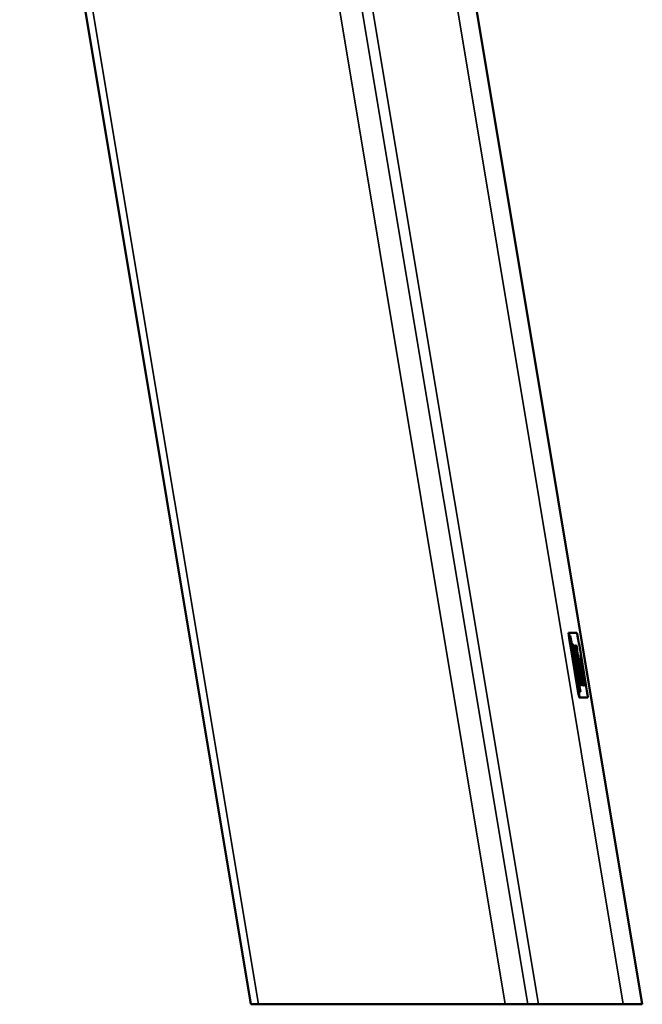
# Model space of a CAD drawing. Header units: millimetres. Extents: x 1095 to 5625, y 2149 to 3694.
# Tile 4 of 15: x 4213 to 4355, y 2149 to 2374. Entities that reach past the tile are written whole.
import ezdxf

# ---------------------------------------------------------------- set-up
doc = ezdxf.new("R2010")
doc.units = ezdxf.units.MM
doc.layers.add('Visibile (ISO)', color=7, linetype='Continuous', lineweight=50)
doc.layers.add('Visibile sottile (ISO)', color=7, linetype='Continuous', lineweight=35)

msp = doc.modelspace()

# ---------------------------------------------------------------- linework, layer by layer
at = {"layer": 'Visibile (ISO)'}
for p, q in [((4299.73, 2480.83), (4354.99, 2149.2)), ((4212.69, 2466.33), (4265.53, 2149.2)), ((4338.14, 2234.08), (4338.25, 2234.1)), ((4338.25, 2234.1), (4340.05, 2234.1)), ((4339.27, 2227.98), (4338.53, 2233.41)), ((4338.53, 2233.41), (4339.6, 2227.98)), ((4340.12, 2221.75), (4338.48, 2231.61)), ((4340.25, 2221.77), (4338.61, 2231.63)), ((4339.05, 2230.31), (4338.97, 2230.3)), ((4339.5, 2227.98), (4339.05, 2230.31)), ((4339.05, 2230.31), (4339.37, 2227.98)), ((4339.12, 2231.46), (4339.12, 2231.46)), ((4339.14, 2231.31), (4339.48, 2229.28)), ((4339.18, 2230.83), (4339.18, 2230.86)), ((4339.42, 2231.32), (4339.43, 2231.32)), ((4339.42, 2231.32), (4339.43, 2231.32)), ((4339.43, 2231.32), (4339.49, 2230.94)), ((4339.49, 2230.7), (4339.47, 2230.86)), ((4339.49, 2231.32), (4339.5, 2231.32)), ((4339.49, 2231.32), (4339.5, 2231.32)), ((4339.5, 2231.32), (4339.56, 2230.94)), ((4339.56, 2230.7), (4339.54, 2230.86)), ((4339.77, 2229.13), (4339.64, 2229.93)), ((4339.84, 2229.13), (4339.71, 2229.93)), ((4339.85, 2231.32), (4339.85, 2231.32)), ((4339.85, 2231.32), (4339.92, 2230.94)), ((4339.85, 2231.32), (4339.85, 2231.32)), ((4339.92, 2230.7), (4339.89, 2230.86)), ((4340.2, 2229.13), (4340.06, 2229.93)), ((4340.52, 2231.63), (4342.16, 2221.77)), ((4339.15, 2229.71), (4340.21, 2224.29)), ((4339.89, 2224.29), (4339.15, 2229.71)), ((4339.37, 2227.98), (4339.27, 2227.98)), ((4339.48, 2229.28), (4339.59, 2228.63)), ((4339.6, 2227.98), (4339.5, 2227.98)), ((4339.59, 2228.53), (4339.52, 2228.94)), ((4339.57, 2228.62), (4339.59, 2228.63)), ((4339.59, 2228.63), (4339.71, 2227.9)), ((4339.73, 2227.7), (4339.68, 2227.94)), ((4339.69, 2227.9), (4339.71, 2227.9)), ((4339.71, 2227.9), (4339.81, 2227.32)), ((4339.83, 2227.1), (4339.73, 2227.7)), ((4340.04, 2227.5), (4339.77, 2229.13)), ((4340.11, 2227.5), (4339.84, 2229.13)), ((4339.93, 2227.52), (4339.96, 2227.52)), ((4340.02, 2228.99), (4340.03, 2228.98)), ((4340.02, 2228.98), (4340.03, 2228.98)), ((4340.03, 2228.98), (4340.14, 2228.34)), ((4340.31, 2225.88), (4340.04, 2227.5)), ((4340.07, 2228.3), (4340.07, 2228.29)), ((4340.07, 2228.29), (4340.07, 2228.29)), ((4340.38, 2225.88), (4340.11, 2227.5)), ((4340.13, 2228.33), (4340.14, 2228.34)), ((4340.14, 2228.34), (4340.28, 2227.49)), ((4340.18, 2227.5), (4340.2, 2227.5)), ((4340.47, 2227.5), (4340.2, 2229.13)), ((4340.2, 2227.5), (4340.26, 2227.14)), ((4340.29, 2227.53), (4340.31, 2227.53)), ((4340.42, 2228.3), (4340.43, 2228.29)), ((4340.42, 2228.29), (4340.43, 2228.29)), ((4340.74, 2225.88), (4340.47, 2227.5)), ((4340.53, 2227.5), (4340.56, 2227.5)), ((4340.56, 2227.5), (4340.62, 2227.14)), ((4340.73, 2228), (4340.74, 2227.99)), ((4340.74, 2227.99), (4340.74, 2227.99)), ((4340.82, 2227.53), (4340.89, 2227.07)), ((4340.86, 2228.99), (4340.86, 2228.98)), ((4340.86, 2228.98), (4340.97, 2228.34)), ((4340.86, 2228.98), (4340.86, 2228.98)), ((4340.96, 2228.33), (4340.97, 2228.34)), ((4340.97, 2228.34), (4341.11, 2227.49)), ((4340.97, 2227.52), (4341, 2227.52)), ((4341.13, 2227.53), (4341.14, 2227.53)), ((4339.66, 2226.61), (4339.59, 2226.6)), ((4340.12, 2224.29), (4339.66, 2226.61)), ((4339.66, 2226.61), (4339.98, 2224.29)), ((4339.76, 2226.01), (4340.83, 2220.59)), ((4340.5, 2220.59), (4339.76, 2226.01)), ((4339.79, 2227.32), (4339.81, 2227.32)), ((4339.85, 2227.08), (4339.82, 2227.3)), ((4339.94, 2226.39), (4339.83, 2227.1)), ((4339.85, 2227.08), (4339.83, 2227.08)), ((4339.84, 2227.11), (4339.87, 2227.11)), ((4339.88, 2226.9), (4339.86, 2226.89)), ((4339.99, 2226.11), (4339.94, 2226.39)), ((4340.24, 2224.61), (4339.99, 2226.11)), ((4340.14, 2226.08), (4340.16, 2226.08)), ((4340.14, 2226.08), (4340.17, 2226.08)), ((4340.16, 2226.08), (4340.17, 2226.08)), ((4340.19, 2225.82), (4340.17, 2225.91)), ((4340.18, 2225.82), (4340.19, 2225.82)), ((4340.28, 2225.84), (4340.19, 2225.82)), ((4340.19, 2225.81), (4340.22, 2225.81)), ((4340.21, 2225.79), (4340.19, 2225.79)), ((4340.23, 2227.1), (4340.2, 2227.3)), ((4340.23, 2225.81), (4340.22, 2225.81)), ((4340.28, 2225.84), (4340.23, 2225.81)), ((4340.25, 2225.51), (4340.23, 2225.51)), ((4340.24, 2225.44), (4340.26, 2225.45)), ((4340.25, 2227.49), (4340.28, 2227.49)), ((4340.25, 2227.48), (4340.28, 2227.48)), ((4340.25, 2225.51), (4340.26, 2225.45)), ((4340.26, 2227.14), (4340.59, 2225.18)), ((4340.26, 2225.45), (4340.27, 2225.38)), ((4340.27, 2225.38), (4340.26, 2225.37)), ((4340.27, 2225.93), (4340.28, 2225.84)), ((4340.27, 2225.38), (4340.33, 2225.05)), ((4340.58, 2224.31), (4340.31, 2225.88)), ((4340.32, 2227.01), (4340.39, 2227.02)), ((4340.33, 2226.97), (4340.37, 2226.97)), ((4340.33, 2226.95), (4340.37, 2226.96)), ((4340.33, 2226.94), (4340.35, 2226.94)), ((4340.33, 2226.92), (4340.34, 2226.92)), ((4340.35, 2226.94), (4340.34, 2226.92)), ((4340.34, 2226.92), (4340.34, 2226.91)), ((4340.35, 2226.94), (4340.35, 2226.94)), ((4340.37, 2227.39), (4340.39, 2227.39)), ((4340.39, 2227.02), (4340.37, 2226.97)), ((4340.37, 2226.97), (4340.37, 2226.96)), ((4340.65, 2224.31), (4340.38, 2225.88)), ((4340.4, 2227.02), (4340.39, 2227.02)), ((4340.41, 2226.56), (4340.43, 2226.57)), ((4340.46, 2226.28), (4340.41, 2226.55)), ((4340.43, 2226.57), (4340.6, 2225.54)), ((4340.58, 2225.54), (4340.46, 2226.28)), ((4340.54, 2226.76), (4340.52, 2226.76)), ((4340.59, 2227.1), (4340.56, 2227.3)), ((4340.84, 2224.01), (4340.58, 2225.54)), ((4340.58, 2225.54), (4340.6, 2225.54)), ((4340.6, 2225.54), (4340.9, 2223.74)), ((4340.62, 2227.14), (4340.95, 2225.18)), ((4340.64, 2225.76), (4340.62, 2225.76)), ((4340.64, 2227.39), (4340.66, 2227.39)), ((4340.72, 2225.69), (4340.7, 2225.69)), ((4340.72, 2225.69), (4340.9, 2224.61)), ((4341, 2224.31), (4340.74, 2225.88)), ((4340.78, 2226.76), (4340.8, 2226.76)), ((4340.89, 2227.07), (4340.87, 2227.07)), ((4340.88, 2227.22), (4340.91, 2227.23)), ((4340.88, 2225.76), (4340.9, 2225.76)), ((4340.89, 2227.07), (4340.91, 2226.95)), ((4340.89, 2226.95), (4340.91, 2226.95)), ((4340.94, 2226.57), (4340.9, 2226.81)), ((4340.96, 2225.69), (4340.98, 2225.69)), ((4341, 2226.42), (4340.98, 2226.42)), ((4340.98, 2225.69), (4341.16, 2224.61)), ((4341.08, 2227.49), (4341.11, 2227.49)), ((4341.09, 2227.48), (4341.11, 2227.48)), ((4341.09, 2225.87), (4341.35, 2224.35)), ((4341.44, 2223.66), (4341.09, 2225.75)), ((4341.15, 2227.01), (4341.23, 2227.02)), ((4341.16, 2226.97), (4341.2, 2226.97)), ((4341.16, 2226.95), (4341.2, 2226.96)), ((4341.16, 2226.94), (4341.18, 2226.94)), ((4341.18, 2226.94), (4341.17, 2226.92)), ((4341.17, 2226.92), (4341.17, 2226.91)), ((4341.17, 2226.92), (4341.17, 2226.92)), ((4341.18, 2226.94), (4341.18, 2226.94)), ((4341.2, 2226.08), (4341.19, 2226.08)), ((4341.19, 2226.08), (4341.21, 2226.08)), ((4341.28, 2225.13), (4341.19, 2225.68)), ((4341.23, 2227.02), (4341.2, 2226.97)), ((4341.2, 2226.97), (4341.2, 2226.96)), ((4341.2, 2226.08), (4341.21, 2226.08)), ((4341.23, 2225.82), (4341.21, 2225.91)), ((4341.23, 2227.02), (4341.23, 2227.02)), ((4341.23, 2225.82), (4341.33, 2225.84)), ((4341.23, 2225.82), (4341.23, 2225.82)), ((4341.23, 2225.81), (4341.26, 2225.81)), ((4341.23, 2225.79), (4341.25, 2225.79)), ((4341.24, 2226.56), (4341.26, 2226.57)), ((4341.29, 2226.28), (4341.25, 2226.55)), ((4341.26, 2226.57), (4341.43, 2225.54)), ((4341.27, 2225.81), (4341.26, 2225.81)), ((4341.33, 2225.84), (4341.27, 2225.81)), ((4341.28, 2225.51), (4341.29, 2225.51)), ((4341.28, 2225.29), (4341.45, 2224.26)), ((4341.41, 2225.54), (4341.29, 2226.28)), ((4341.29, 2225.51), (4341.31, 2225.45)), ((4341.29, 2225.44), (4341.31, 2225.45)), ((4341.3, 2225.37), (4341.32, 2225.38)), ((4341.31, 2225.93), (4341.33, 2225.84)), ((4341.31, 2225.45), (4341.32, 2225.38)), ((4341.32, 2225.38), (4341.37, 2225.05)), ((4341.67, 2224.01), (4341.41, 2225.54)), ((4341.41, 2225.54), (4341.43, 2225.54)), ((4341.43, 2225.54), (4341.73, 2223.74)), ((4339.98, 2224.29), (4339.89, 2224.29)), ((4340.21, 2224.29), (4340.12, 2224.29)), ((4340.32, 2224.1), (4340.24, 2224.61)), ((4340.31, 2225.04), (4340.33, 2225.05)), ((4340.49, 2223.08), (4340.32, 2224.1)), ((4340.44, 2224.08), (4340.42, 2224.07)), ((4340.45, 2223.31), (4340.48, 2223.32)), ((4340.59, 2225.18), (4340.94, 2223.09)), ((4340.71, 2223.22), (4340.66, 2223.62)), ((4340.66, 2223.62), (4340.7, 2223.35)), ((4340.69, 2223.35), (4340.7, 2223.35)), ((4340.72, 2223.24), (4340.71, 2223.24)), ((4340.8, 2225.08), (4340.78, 2225.08)), ((4340.88, 2224.6), (4340.9, 2224.61)), ((4340.9, 2224.61), (4341.03, 2223.82)), ((4340.92, 2223.09), (4340.94, 2223.09)), ((4340.95, 2225.18), (4341.29, 2223.09)), ((4341.05, 2225.08), (4341.06, 2225.08)), ((4341.07, 2223.55), (4341.05, 2223.54)), ((4341.14, 2223.01), (4341.13, 2223.01)), ((4341.14, 2224.6), (4341.16, 2224.61)), ((4341.14, 2223.01), (4341.22, 2222.48)), ((4341.16, 2224.61), (4341.29, 2223.82)), ((4341.18, 2223.02), (4341.16, 2223.12)), ((4341.27, 2223.09), (4341.29, 2223.09)), ((4341.34, 2224.78), (4341.28, 2225.13)), ((4341.32, 2223.54), (4341.34, 2223.55)), ((4341.35, 2225.04), (4341.37, 2225.05)), ((4341.4, 2223.01), (4341.41, 2223.01)), ((4341.41, 2223.01), (4341.48, 2222.48)), ((4341.45, 2223.02), (4341.43, 2223.12)), ((4341.54, 2223.06), (4341.5, 2223.31)), ((4341.75, 2223.22), (4341.7, 2223.62)), ((4341.7, 2223.62), (4341.74, 2223.35)), ((4341.74, 2223.35), (4341.74, 2223.35)), ((4341.75, 2223.24), (4341.76, 2223.24)), ((4340.59, 2222.51), (4340.61, 2222.51)), ((4340.63, 2222.41), (4340.66, 2222.42)), ((4340.69, 2221.95), (4340.68, 2221.96)), ((4340.76, 2222.77), (4340.71, 2222.76)), ((4340.84, 2222.71), (4340.86, 2222.72)), ((4340.84, 2222.12), (4340.87, 2222.12)), ((4340.86, 2222.44), (4340.93, 2222.45)), ((4340.89, 2222.27), (4340.92, 2222.27)), ((4340.92, 2222.27), (4340.9, 2222.22)), ((4340.9, 2222.22), (4340.9, 2222.22)), ((4340.93, 2222.72), (4340.91, 2222.71)), ((4340.94, 2222.24), (4340.92, 2222.27)), ((4341, 2222.45), (4340.93, 2222.44)), ((4340.96, 2222.27), (4340.99, 2222.27)), ((4340.99, 2222.27), (4340.97, 2222.22)), ((4340.97, 2222.22), (4340.97, 2222.22)), ((4341.01, 2222.24), (4340.99, 2222.27)), ((4341.01, 2222.37), (4341.08, 2222.39)), ((4341.03, 2222.28), (4341.06, 2222.29)), ((4341.04, 2222.79), (4341.06, 2222.79)), ((4341.08, 2222.89), (4341.08, 2222.89)), ((4341.08, 2222.55), (4341.11, 2222.55)), ((4341.1, 2222.75), (4341.11, 2222.75)), ((4341.11, 2222.75), (4341.12, 2222.71)), ((4341.11, 2222.71), (4341.12, 2222.71)), ((4341.15, 2222.6), (4341.18, 2222.6)), ((4341.17, 2222.47), (4341.22, 2222.48)), ((4341.19, 2222.75), (4341.21, 2222.75)), ((4341.29, 2222.72), (4341.26, 2222.71)), ((4341.35, 2222.45), (4341.29, 2222.44)), ((4341.31, 2222.18), (4341.29, 2222.18)), ((4341.32, 2222.27), (4341.34, 2222.27)), ((4341.34, 2222.27), (4341.33, 2222.22)), ((4341.33, 2222.22), (4341.33, 2222.22)), ((4341.37, 2222.24), (4341.34, 2222.27)), ((4341.37, 2222.37), (4341.43, 2222.39)), ((4341.38, 2222.28), (4341.42, 2222.29)), ((4341.41, 2222.6), (4341.45, 2222.6)), ((4341.44, 2222.47), (4341.48, 2222.48)), ((4341.45, 2222.75), (4341.48, 2222.75)), ((4341.56, 2222.18), (4341.58, 2222.18)), ((4341.59, 2222.91), (4341.57, 2222.91)), ((4341.7, 2222.36), (4341.64, 2222.35)), ((4341.66, 2222.24), (4341.64, 2222.33)), ((4341.68, 2222.85), (4341.66, 2222.84)), ((4341.66, 2222.24), (4341.67, 2222.25)), ((4341.66, 2222.24), (4341.66, 2222.24)), ((4341.71, 2222.22), (4341.67, 2222.25)), ((4341.72, 2222.67), (4341.69, 2222.67)), ((4341.7, 2222.36), (4341.73, 2222.22)), ((4341.77, 2222.46), (4341.71, 2222.44)), ((4341.73, 2222.22), (4341.71, 2222.22)), ((4341.74, 2222.23), (4341.72, 2222.38)), ((4341.74, 2222.24), (4341.78, 2222.25)), ((4341.75, 2222.76), (4341.8, 2222.77)), ((4341.78, 2222.25), (4341.76, 2222.22)), ((4341.77, 2222.46), (4341.78, 2222.4)), ((4341.8, 2222.23), (4341.78, 2222.25)), ((4341.81, 2222.23), (4341.8, 2222.23)), ((4341.87, 2222.79), (4341.9, 2222.79)), ((4341.91, 2222.12), (4341.88, 2222.12)), ((4341.91, 2222.89), (4341.92, 2222.89)), ((4341.92, 2222.55), (4341.95, 2222.55)), ((4341.93, 2222.75), (4341.94, 2222.75)), ((4341.94, 2222.75), (4341.95, 2222.71)), ((4341.94, 2222.71), (4341.95, 2222.71)), ((4340.83, 2220.59), (4340.5, 2220.59)), ((4342.52, 2219.3), (4340.72, 2219.3)), ((4342.4, 2219.28), (4342.52, 2219.3)), ((4267.26, 2149.2), (4265.53, 2149.2)), ((4323.65, 2149.2), (4267.26, 2149.2)), ((4328.82, 2149.2), (4323.65, 2149.2)), ((4331.25, 2149.2), (4328.82, 2149.2)), ((4350.63, 2149.2), (4331.25, 2149.2)), ((4354.99, 2149.2), (4350.63, 2149.2))]:
    msp.add_line(p, q, dxfattribs=at)
for centre, major_axis, ratio, start_param, end_param in [((4338.66, 2231.63), (-0.41, 2.47), 0.021367, 6.279625, 7.850421), ((4340.46, 2231.63), (-0.41, 2.47), 0.021367, 4.708829, 6.279625), ((-3935.55, 822.05), (-8315.38, -1170.31), 0.688213, 3.182301, 3.183043), ((-4212.89, 771.14), (-8592.4, -1224.19), 0.676974, 3.180486, 3.181216), ((4340.31, 2221.77), (0.41, -2.47), 0.021367, 4.708829, 6.279625), ((4342.11, 2221.77), (0.41, -2.47), 0.021367, 6.279625, 7.850421), ((-2850.16, 1020.97), (7193.51, 1198.06), 0.003559, 0.015681, 0.027063)]:
    msp.add_ellipse(centre, major_axis=major_axis, ratio=ratio, start_param=start_param, end_param=end_param, dxfattribs=at)
for points, knots in [([(4338.48, 2231.61), (4338.45, 2231.77), (4338.43, 2231.93), (4338.4, 2232.09), (4338.38, 2232.25), (4338.35, 2232.41), (4338.33, 2232.56), (4338.3, 2232.71), (4338.28, 2232.85), (4338.26, 2232.98), (4338.24, 2233.12), (4338.23, 2233.24), (4338.21, 2233.36), (4338.19, 2233.47), (4338.18, 2233.57), (4338.17, 2233.66), (4338.16, 2233.75), (4338.15, 2233.83), (4338.14, 2233.89), (4338.13, 2234.02), (4338.13, 2234.08), (4338.14, 2234.08)], [0, 0, 0, 0, 0.1241401, 0.1241401, 0.1241401, 0.2482245, 0.2482245, 0.2482245, 0.3732734, 0.3732734, 0.3732734, 0.4976306, 0.4976306, 0.4976306, 0.6233747, 0.6233747, 0.6233747, 0.7479186, 0.7479186, 0.7479186, 0.9977622, 0.9977622, 0.9977622, 0.9977622]), ([(4340.41, 2226.55), (4340.4, 2226.62), (4340.39, 2226.68), (4340.37, 2226.81), (4340.36, 2226.87), (4340.35, 2226.94)], [0, 0, 0, 0, 0.01950388, 0.01950388, 0.0390077, 0.0390077, 0.0390077, 0.0390077]), ([(4341.25, 2226.55), (4341.24, 2226.62), (4341.22, 2226.68), (4341.2, 2226.81), (4341.19, 2226.87), (4341.18, 2226.94)], [0, 0, 0, 0, 0.01950388, 0.01950388, 0.0390077, 0.0390077, 0.0390077, 0.0390077]), ([(4340.7, 2223.35), (4340.7, 2223.33), (4340.71, 2223.31), (4340.71, 2223.27), (4340.72, 2223.26), (4340.72, 2223.24)], [0, 0, 0, 0, 0.00547538, 0.00547538, 0.01095057, 0.01095057, 0.01095057, 0.01095057]), ([(4341.74, 2223.35), (4341.75, 2223.33), (4341.75, 2223.31), (4341.76, 2223.27), (4341.76, 2223.26), (4341.76, 2223.24)], [0, 0, 0, 0, 0.00547538, 0.00547538, 0.01095057, 0.01095057, 0.01095057, 0.01095057]), ([(4340.6, 2219.28), (4340.59, 2219.28), (4340.57, 2219.35), (4340.54, 2219.47), (4340.53, 2219.53), (4340.51, 2219.61), (4340.49, 2219.7), (4340.48, 2219.79), (4340.46, 2219.89), (4340.43, 2220), (4340.41, 2220.12), (4340.39, 2220.24), (4340.36, 2220.38), (4340.34, 2220.51), (4340.31, 2220.65), (4340.28, 2220.8), (4340.26, 2220.95), (4340.23, 2221.11), (4340.2, 2221.27), (4340.18, 2221.42), (4340.15, 2221.59), (4340.12, 2221.75)], [0, 0, 0, 0, 0.251888, 0.251888, 0.251888, 0.37625, 0.37625, 0.37625, 0.502109, 0.502109, 0.502109, 0.626388, 0.626388, 0.626388, 0.751543, 0.751543, 0.751543, 0.875664, 0.875664, 0.875664, 1, 1, 1, 1])]:
    msp.add_open_spline(points, degree=3, knots=knots, dxfattribs=at)
for points, degree in [([(4339.22, 2228.38), (4339.14, 2229.02), (4339.05, 2229.66), (4338.97, 2230.3)], 3), ([(4339.12, 2231.45), (4339.12, 2231.46), (4339.12, 2231.46)], 2), ([(4339.12, 2231.46), (4339.14, 2231.35), (4339.14, 2231.31)], 2), ([(4339.15, 2231.05), (4339.14, 2231.18), (4339.12, 2231.45)], 2), ([(4339.18, 2230.86), (4339.17, 2230.93), (4339.15, 2231.05)], 2), ([(4339.29, 2230.32), (4339.23, 2230.61), (4339.18, 2230.83)], 2), ([(4339.52, 2228.94), (4339.32, 2230.13), (4339.29, 2230.32)], 2), ([(4339.45, 2230.99), (4339.44, 2231.09), (4339.42, 2231.32)], 2), ([(4339.47, 2230.86), (4339.46, 2230.92), (4339.45, 2230.99)], 2), ([(4339.52, 2230.99), (4339.51, 2231.09), (4339.49, 2231.32)], 2), ([(4339.49, 2230.94), (4340.42, 2225.33), (4340.6, 2224.25)], 2), ([(4339.54, 2230.49), (4339.51, 2230.63), (4339.49, 2230.7)], 2), ([(4339.54, 2230.86), (4339.53, 2230.92), (4339.52, 2230.99)], 2), ([(4339.64, 2229.93), (4339.6, 2230.17), (4339.56, 2230.38), (4339.54, 2230.49)], 2), ([(4339.56, 2230.94), (4340.5, 2225.33), (4340.67, 2224.25)], 2), ([(4339.61, 2230.49), (4339.58, 2230.63), (4339.56, 2230.7)], 2), ([(4339.66, 2230.63), (4339.62, 2230.86), (4339.57, 2231.19), (4339.58, 2231.19)], 2), ([(4339.58, 2231.19), (4339.58, 2231.19), (4339.65, 2230.82), (4339.69, 2230.61)], 2), ([(4339.71, 2229.93), (4339.67, 2230.17), (4339.63, 2230.38), (4339.61, 2230.49)], 2), ([(4339.77, 2230.03), (4339.77, 2230.03), (4339.7, 2230.36), (4339.66, 2230.63)], 2), ([(4339.69, 2230.61), (4339.72, 2230.4), (4339.78, 2230.03), (4339.77, 2230.03)], 2), ([(4339.88, 2230.99), (4339.87, 2231.09), (4339.85, 2231.32)], 2), ([(4339.89, 2230.86), (4339.89, 2230.92), (4339.88, 2230.99)], 2), ([(4339.92, 2230.94), (4340.85, 2225.33), (4341.03, 2224.25)], 2), ([(4339.96, 2230.49), (4339.93, 2230.63), (4339.92, 2230.7)], 2), ([(4340.01, 2230.63), (4339.97, 2230.86), (4339.93, 2231.19), (4339.93, 2231.19)], 2), ([(4339.93, 2231.19), (4339.94, 2231.19), (4340.01, 2230.82), (4340.04, 2230.61)], 2), ([(4340.06, 2229.93), (4340.03, 2230.17), (4339.99, 2230.38), (4339.96, 2230.49)], 2), ([(4340.13, 2230.03), (4340.12, 2230.03), (4340.06, 2230.36), (4340.01, 2230.63)], 2), ([(4340.04, 2230.61), (4340.08, 2230.4), (4340.13, 2230.03), (4340.13, 2230.03)], 2), ([(4339.68, 2227.94), (4339.67, 2228.02), (4339.59, 2228.53)], 2), ([(4339.81, 2227.47), (4339.8, 2227.57), (4339.81, 2227.57)], 2), ([(4339.81, 2227.57), (4339.82, 2227.57), (4339.87, 2227.36)], 2), ([(4339.91, 2227.66), (4339.89, 2227.84), (4339.9, 2227.84)], 2), ([(4339.9, 2227.84), (4339.92, 2227.84), (4339.97, 2227.61)], 2), ([(4339.97, 2227.21), (4339.93, 2227.53), (4339.91, 2227.66)], 2), ([(4339.96, 2227.52), (4339.94, 2227.52), (4340.03, 2226.93)], 2), ([(4340.16, 2226.48), (4340.12, 2226.69), (4340.03, 2227.23), (4339.96, 2227.52), (4339.96, 2227.52)], 2), ([(4339.97, 2227.61), (4340.03, 2227.31), (4340.2, 2226.34), (4340.27, 2225.93)], 2), ([(4340.09, 2228.59), (4340.04, 2228.87), (4340.02, 2228.99)], 2), ([(4340.07, 2228.28), (4340.07, 2228.3), (4340.07, 2228.3)], 2), ([(4340.07, 2228.29), (4340.13, 2227.96), (4340.15, 2227.81)], 2), ([(4340.19, 2227.44), (4340.17, 2227.55), (4340.11, 2228), (4340.07, 2228.28)], 2), ([(4340.17, 2228.07), (4340.15, 2228.21), (4340.09, 2228.59)], 2), ([(4340.15, 2227.81), (4340.16, 2227.77), (4340.2, 2227.5)], 2), ([(4340.27, 2227.33), (4340.26, 2227.41), (4340.21, 2227.82), (4340.17, 2228.07)], 2), ([(4340.28, 2227.48), (4340.29, 2227.48), (4340.29, 2227.51)], 2), ([(4340.29, 2227.51), (4340.3, 2227.54), (4340.3, 2227.54)], 2), ([(4340.3, 2227.54), (4340.3, 2227.54), (4340.31, 2227.53)], 2), ([(4340.31, 2227.53), (4340.34, 2227.39), (4340.35, 2227.31)], 2), ([(4340.62, 2225.77), (4340.59, 2225.94), (4340.39, 2227.2), (4340.32, 2227.82), (4340.33, 2227.82)], 2), ([(4340.33, 2227.82), (4340.34, 2227.82), (4340.39, 2227.6), (4340.48, 2227.07), (4340.54, 2226.76)], 2), ([(4340.42, 2228.28), (4340.42, 2228.3), (4340.42, 2228.3)], 2), ([(4340.54, 2227.44), (4340.53, 2227.55), (4340.47, 2228), (4340.42, 2228.28)], 2), ([(4340.43, 2228.29), (4340.48, 2227.96), (4340.51, 2227.81)], 2), ([(4340.51, 2227.81), (4340.51, 2227.77), (4340.56, 2227.5)], 2), ([(4340.88, 2225.77), (4340.85, 2225.94), (4340.66, 2227.2), (4340.58, 2227.82), (4340.59, 2227.82)], 2), ([(4340.59, 2227.82), (4340.6, 2227.82), (4340.65, 2227.6), (4340.75, 2227.07), (4340.8, 2226.76)], 2), ([(4340.86, 2227.17), (4340.82, 2227.47), (4340.73, 2228)], 2), ([(4340.74, 2227.99), (4340.79, 2227.67), (4340.82, 2227.53)], 2), ([(4340.8, 2227.87), (4340.8, 2227.92), (4340.8, 2227.92)], 2), ([(4340.8, 2227.92), (4340.82, 2227.92), (4340.93, 2227.32), (4341.07, 2226.51), (4341.28, 2225.29)], 2), ([(4340.9, 2227.09), (4340.85, 2227.4), (4340.81, 2227.79), (4340.8, 2227.87)], 2), ([(4340.92, 2228.59), (4340.87, 2228.87), (4340.86, 2228.99)], 2), ([(4341, 2228.07), (4340.98, 2228.21), (4340.92, 2228.59)], 2), ([(4340.96, 2227.66), (4340.93, 2227.84), (4340.95, 2227.84)], 2), ([(4340.95, 2227.84), (4340.96, 2227.84), (4341.01, 2227.61)], 2), ([(4341.02, 2227.21), (4340.97, 2227.53), (4340.96, 2227.66)], 2), ([(4341.11, 2227.33), (4341.1, 2227.41), (4341.04, 2227.82), (4341, 2228.07)], 2), ([(4341.2, 2226.48), (4341.16, 2226.69), (4341.07, 2227.23), (4341.01, 2227.52), (4341, 2227.52)], 2), ([(4341, 2227.52), (4340.98, 2227.52), (4341.07, 2226.93)], 2), ([(4341.01, 2227.61), (4341.07, 2227.31), (4341.24, 2226.34), (4341.31, 2225.93)], 2), ([(4341.11, 2227.48), (4341.12, 2227.48), (4341.12, 2227.51)], 2), ([(4341.12, 2227.51), (4341.13, 2227.54), (4341.13, 2227.54)], 2), ([(4341.13, 2227.54), (4341.14, 2227.54), (4341.14, 2227.53)], 2), ([(4341.14, 2227.53), (4341.17, 2227.39), (4341.18, 2227.31)], 2), ([(4339.83, 2224.69), (4339.75, 2225.33), (4339.67, 2225.96), (4339.59, 2226.6)], 3), ([(4339.82, 2227.3), (4339.82, 2227.32), (4339.81, 2227.47)], 2), ([(4339.81, 2227.32), (4339.81, 2227.28), (4339.85, 2227.08)], 2), ([(4339.87, 2227.36), (4339.9, 2227.22), (4340.02, 2226.58), (4340.08, 2226.23)], 2), ([(4340.32, 2224.74), (4340.14, 2225.8), (4339.89, 2227.11), (4339.87, 2227.11)], 2), ([(4339.87, 2227.11), (4339.86, 2227.11), (4339.88, 2226.9)], 2), ([(4339.88, 2226.9), (4339.9, 2226.77), (4339.93, 2226.55), (4340.16, 2225.2)], 2), ([(4340.06, 2226.61), (4340.01, 2226.97), (4339.97, 2227.21)], 2), ([(4340.03, 2226.93), (4340.09, 2226.48), (4340.16, 2226.08)], 2), ([(4340.34, 2224.84), (4340.29, 2225.14), (4340.14, 2226.08), (4340.06, 2226.61)], 2), ([(4340.08, 2226.23), (4340.2, 2225.58), (4340.28, 2225.11)], 2), ([(4340.17, 2225.91), (4340.16, 2225.98), (4340.15, 2226.06)], 2), ([(4340.19, 2226.24), (4340.17, 2226.38), (4340.16, 2226.48)], 2), ([(4340.17, 2226.08), (4340.17, 2226.08), (4340.19, 2226.19)], 2), ([(4340.2, 2227.3), (4340.19, 2227.42), (4340.19, 2227.44)], 2), ([(4340.19, 2226.19), (4340.2, 2226.21), (4340.19, 2226.24)], 2), ([(4340.22, 2225.81), (4340.21, 2225.81), (4340.21, 2225.79)], 2), ([(4340.21, 2225.79), (4340.24, 2225.58), (4340.25, 2225.51)], 2), ([(4340.32, 2226.7), (4340.3, 2226.77), (4340.26, 2226.99), (4340.23, 2227.1)], 2), ([(4340.31, 2227.03), (4340.3, 2227.11), (4340.29, 2227.22), (4340.27, 2227.33)], 2), ([(4340.28, 2227.49), (4340.28, 2227.48), (4340.28, 2227.48)], 2), ([(4340.34, 2226.91), (4340.34, 2226.91), (4340.32, 2226.98), (4340.31, 2227.03)], 2), ([(4340.42, 2226.11), (4340.34, 2226.57), (4340.32, 2226.7)], 2), ([(4340.35, 2227.31), (4340.36, 2227.22), (4340.4, 2227.02)], 2), ([(4340.37, 2226.96), (4340.39, 2226.79), (4340.43, 2226.57)], 2), ([(4340.66, 2225.91), (4340.52, 2226.77), (4340.41, 2227.39), (4340.39, 2227.39)], 2), ([(4340.39, 2227.39), (4340.38, 2227.39), (4340.44, 2227.02)], 2), ([(4340.9, 2223.22), (4340.81, 2223.75), (4340.42, 2226.11)], 2), ([(4340.44, 2227.02), (4340.47, 2226.79), (4340.57, 2226.14)], 2), ([(4340.56, 2227.3), (4340.54, 2227.42), (4340.54, 2227.44)], 2), ([(4340.54, 2226.76), (4340.56, 2226.61), (4340.72, 2225.69)], 2), ([(4340.57, 2226.14), (4340.6, 2225.97), (4340.64, 2225.76)], 2), ([(4340.67, 2226.7), (4340.66, 2226.77), (4340.62, 2226.99), (4340.59, 2227.1)], 2), ([(4340.64, 2225.66), (4340.63, 2225.71), (4340.62, 2225.77)], 2), ([(4340.64, 2225.76), (4340.66, 2225.57), (4340.66, 2225.57)], 2), ([(4340.66, 2225.57), (4340.65, 2225.57), (4340.64, 2225.66)], 2), ([(4340.93, 2225.91), (4340.78, 2226.77), (4340.67, 2227.39), (4340.66, 2227.39)], 2), ([(4340.66, 2227.39), (4340.65, 2227.39), (4340.7, 2227.02)], 2), ([(4340.74, 2225.41), (4340.71, 2225.64), (4340.66, 2225.91)], 2), ([(4340.77, 2226.11), (4340.69, 2226.57), (4340.67, 2226.7)], 2), ([(4340.7, 2227.02), (4340.74, 2226.79), (4340.84, 2226.14)], 2), ([(4340.79, 2225.04), (4340.76, 2225.33), (4340.74, 2225.41)], 2), ([(4341.25, 2223.22), (4341.17, 2223.75), (4340.77, 2226.11)], 2), ([(4340.8, 2226.76), (4340.83, 2226.61), (4340.98, 2225.69)], 2), ([(4340.84, 2226.14), (4340.87, 2225.97), (4340.9, 2225.76)], 2), ([(4340.9, 2226.81), (4340.89, 2226.94), (4340.86, 2227.17)], 2), ([(4340.9, 2225.66), (4340.89, 2225.71), (4340.88, 2225.77)], 2), ([(4340.91, 2227.23), (4340.9, 2227.23), (4340.94, 2226.83), (4341, 2226.42)], 2), ([(4340.91, 2226.95), (4340.91, 2227.01), (4340.9, 2227.09)], 2), ([(4340.9, 2225.76), (4340.93, 2225.57), (4340.92, 2225.57)], 2), ([(4340.92, 2225.57), (4340.92, 2225.57), (4340.9, 2225.66)], 2), ([(4340.98, 2226.89), (4340.92, 2227.23), (4340.91, 2227.23)], 2), ([(4341.01, 2225.41), (4340.97, 2225.64), (4340.93, 2225.91)], 2), ([(4341, 2226.3), (4340.96, 2226.49), (4340.94, 2226.57)], 2), ([(4341.19, 2225.68), (4341.05, 2226.56), (4340.98, 2226.89)], 2), ([(4341, 2226.42), (4341.06, 2226.1), (4341.09, 2225.87)], 2), ([(4341.09, 2225.75), (4341.02, 2226.18), (4341, 2226.3)], 2), ([(4341.05, 2225.04), (4341.02, 2225.33), (4341.01, 2225.41)], 2), ([(4341.1, 2226.61), (4341.05, 2226.97), (4341.02, 2227.21)], 2), ([(4341.07, 2226.93), (4341.14, 2226.48), (4341.2, 2226.08)], 2), ([(4341.39, 2224.84), (4341.34, 2225.14), (4341.19, 2226.08), (4341.1, 2226.61)], 2), ([(4341.11, 2227.49), (4341.11, 2227.48), (4341.11, 2227.48)], 2), ([(4341.15, 2227.03), (4341.13, 2227.11), (4341.12, 2227.22), (4341.11, 2227.33)], 2), ([(4341.17, 2226.91), (4341.17, 2226.91), (4341.15, 2226.98), (4341.15, 2227.03)], 2), ([(4341.18, 2227.31), (4341.2, 2227.22), (4341.23, 2227.02)], 2), ([(4341.21, 2225.91), (4341.2, 2225.98), (4341.19, 2226.06)], 2), ([(4341.2, 2226.96), (4341.23, 2226.79), (4341.26, 2226.57)], 2), ([(4341.24, 2226.24), (4341.22, 2226.38), (4341.2, 2226.48)], 2), ([(4341.21, 2226.08), (4341.22, 2226.08), (4341.24, 2226.19)], 2), ([(4341.24, 2226.19), (4341.24, 2226.21), (4341.24, 2226.24)], 2), ([(4341.26, 2225.81), (4341.25, 2225.81), (4341.25, 2225.79)], 2), ([(4341.25, 2225.79), (4341.28, 2225.58), (4341.29, 2225.51)], 2), ([(4340.16, 2225.2), (4340.43, 2223.59), (4340.48, 2223.32)], 2), ([(4340.28, 2225.11), (4340.4, 2224.36), (4340.44, 2224.08)], 2), ([(4340.66, 2222.42), (4340.68, 2222.42), (4340.51, 2223.58), (4340.32, 2224.74)], 2), ([(4340.33, 2225.05), (4340.4, 2224.63), (4340.61, 2223.42), (4340.74, 2222.79), (4340.76, 2222.77)], 2), ([(4340.81, 2222.26), (4340.74, 2222.56), (4340.5, 2223.89), (4340.34, 2224.84)], 2), ([(4340.44, 2224.08), (4340.55, 2223.39), (4340.67, 2222.6), (4340.74, 2222.04), (4340.72, 2222.04)], 2), ([(4340.48, 2223.32), (4340.55, 2222.89), (4340.59, 2222.71)], 2), ([(4340.68, 2221.96), (4340.61, 2222.41), (4340.49, 2223.08)], 2), ([(4340.81, 2222.92), (4340.77, 2223.17), (4340.58, 2224.31)], 2), ([(4340.6, 2224.25), (4340.71, 2223.61), (4340.72, 2223.57)], 2), ([(4340.88, 2222.92), (4340.84, 2223.17), (4340.65, 2224.31)], 2), ([(4340.67, 2224.25), (4340.78, 2223.61), (4340.79, 2223.57)], 2), ([(4340.76, 2222.77), (4340.76, 2222.79), (4340.75, 2222.94), (4340.71, 2223.22)], 2), ([(4340.72, 2223.57), (4340.84, 2222.8), (4340.86, 2222.72)], 2), ([(4340.72, 2223.24), (4340.78, 2222.85), (4340.85, 2222.26), (4340.87, 2222.12)], 2), ([(4341.11, 2222.84), (4341.03, 2223.31), (4340.84, 2224.62), (4340.79, 2225.04)], 2), ([(4340.79, 2223.57), (4340.92, 2222.8), (4340.93, 2222.72)], 2), ([(4340.88, 2224.58), (4340.85, 2224.77), (4340.8, 2225.08)], 2), ([(4340.8, 2225.08), (4340.82, 2224.92), (4340.9, 2224.25), (4340.97, 2223.82)], 2), ([(4341.18, 2222.09), (4341.17, 2222.09), (4341.09, 2222.5), (4340.99, 2223.06), (4340.84, 2224.01)], 2), ([(4341.08, 2223.36), (4340.94, 2224.23), (4340.88, 2224.58)], 2), ([(4340.9, 2223.74), (4341.02, 2223.02), (4341.06, 2222.79)], 2), ([(4340.97, 2222.76), (4340.95, 2222.91), (4340.9, 2223.22)], 2), ([(4340.94, 2223.09), (4340.98, 2222.84), (4341.02, 2222.64), (4341.05, 2222.52)], 2), ([(4340.97, 2223.82), (4341.02, 2223.5), (4341.06, 2223.22)], 2), ([(4341.23, 2222.92), (4341.19, 2223.17), (4341, 2224.31)], 2), ([(4341.03, 2224.25), (4341.14, 2223.61), (4341.14, 2223.57)], 2), ([(4341.03, 2223.82), (4341.06, 2223.65), (4341.07, 2223.55)], 2), ([(4341.37, 2222.84), (4341.29, 2223.31), (4341.1, 2224.62), (4341.05, 2225.04)], 2), ([(4341.15, 2224.58), (4341.12, 2224.77), (4341.06, 2225.08)], 2), ([(4341.06, 2225.08), (4341.08, 2224.92), (4341.17, 2224.25), (4341.24, 2223.82)], 2), ([(4341.06, 2223.22), (4341.11, 2222.95), (4341.18, 2222.6), (4341.18, 2222.6)], 2), ([(4341.07, 2223.55), (4341.11, 2223.35), (4341.12, 2223.25)], 2), ([(4341.17, 2222.75), (4341.14, 2222.95), (4341.08, 2223.36)], 2), ([(4341.12, 2223.25), (4341.16, 2223.03), (4341.19, 2222.89)], 2), ([(4341.14, 2223.57), (4341.27, 2222.8), (4341.29, 2222.72)], 2), ([(4341.25, 2222.38), (4341.22, 2222.55), (4341.14, 2223.01)], 2), ([(4341.35, 2223.36), (4341.21, 2224.23), (4341.15, 2224.58)], 2), ([(4341.16, 2223.12), (4341.16, 2223.14), (4341.16, 2223.17)], 2), ([(4341.16, 2223.17), (4341.18, 2223.08), (4341.18, 2223.04)], 2), ([(4341.18, 2223.04), (4341.2, 2222.94), (4341.24, 2222.68)], 2), ([(4341.21, 2222.75), (4341.22, 2222.75), (4341.18, 2223.02)], 2), ([(4341.24, 2223.82), (4341.28, 2223.5), (4341.33, 2223.22)], 2), ([(4341.33, 2222.76), (4341.3, 2222.91), (4341.25, 2223.22)], 2), ([(4341.29, 2223.82), (4341.32, 2223.65), (4341.34, 2223.55)], 2), ([(4341.29, 2223.09), (4341.33, 2222.84), (4341.37, 2222.64), (4341.4, 2222.52)], 2), ([(4341.33, 2223.22), (4341.37, 2222.95), (4341.44, 2222.6), (4341.45, 2222.6)], 2), ([(4341.6, 2223.21), (4341.55, 2223.52), (4341.34, 2224.78)], 2), ([(4341.34, 2223.55), (4341.37, 2223.35), (4341.39, 2223.25)], 2), ([(4341.35, 2224.35), (4341.54, 2223.18), (4341.59, 2222.91)], 2), ([(4341.43, 2222.75), (4341.41, 2222.95), (4341.35, 2223.36)], 2), ([(4341.37, 2225.05), (4341.44, 2224.63), (4341.65, 2223.42), (4341.78, 2222.79), (4341.8, 2222.77)], 2), ([(4341.85, 2222.26), (4341.78, 2222.56), (4341.54, 2223.89), (4341.39, 2224.84)], 2), ([(4341.39, 2223.25), (4341.42, 2223.03), (4341.45, 2222.89)], 2), ([(4341.51, 2222.79), (4341.46, 2223.09), (4341.39, 2223.55), (4341.4, 2223.55)], 2), ([(4341.4, 2223.55), (4341.41, 2223.55), (4341.49, 2223.12), (4341.54, 2222.8)], 2), ([(4341.52, 2222.38), (4341.49, 2222.55), (4341.41, 2223.01)], 2), ([(4341.43, 2223.12), (4341.43, 2223.14), (4341.43, 2223.17)], 2), ([(4341.43, 2223.17), (4341.44, 2223.08), (4341.45, 2223.04)], 2), ([(4341.5, 2223.31), (4341.48, 2223.45), (4341.44, 2223.66)], 2), ([(4341.45, 2224.26), (4341.45, 2224.22), (4341.53, 2223.75), (4341.58, 2223.45)], 2), ([(4341.45, 2223.04), (4341.47, 2222.94), (4341.51, 2222.68)], 2), ([(4341.48, 2222.75), (4341.49, 2222.75), (4341.45, 2223.02)], 2), ([(4341.61, 2222.55), (4341.61, 2222.61), (4341.59, 2222.77), (4341.54, 2223.06)], 2), ([(4341.58, 2223.45), (4341.66, 2222.98), (4341.68, 2222.85)], 2), ([(4341.64, 2223.02), (4341.63, 2223.07), (4341.6, 2223.21)], 2), ([(4341.68, 2222.75), (4341.65, 2222.91), (4341.64, 2223.02)], 2), ([(4342.01, 2222.09), (4342, 2222.09), (4341.92, 2222.5), (4341.83, 2223.06), (4341.67, 2224.01)], 2), ([(4341.73, 2223.74), (4341.85, 2223.02), (4341.9, 2222.79)], 2), ([(4341.8, 2222.77), (4341.81, 2222.79), (4341.79, 2222.94), (4341.75, 2223.22)], 2), ([(4341.76, 2223.24), (4341.82, 2222.85), (4341.9, 2222.26), (4341.91, 2222.12)], 2), ([(4340.59, 2222.71), (4340.65, 2222.42), (4340.66, 2222.42)], 2), ([(4340.72, 2222.04), (4340.71, 2222.04), (4340.61, 2222.51), (4340.61, 2222.51)], 2), ([(4340.61, 2222.51), (4340.6, 2222.51), (4340.69, 2221.95)], 2), ([(4340.88, 2222.36), (4340.86, 2222.43), (4340.85, 2222.49), (4340.85, 2222.65), (4340.83, 2222.75), (4340.81, 2222.92)], 2), ([(4340.86, 2222.06), (4340.85, 2222.06), (4340.81, 2222.26)], 2), ([(4340.86, 2222.72), (4340.88, 2222.59), (4340.92, 2222.49), (4340.93, 2222.45)], 2), ([(4340.87, 2222.12), (4340.87, 2222.06), (4340.86, 2222.06)], 2), ([(4340.95, 2222.36), (4340.93, 2222.43), (4340.92, 2222.49), (4340.92, 2222.65), (4340.9, 2222.75), (4340.88, 2222.92)], 2), ([(4340.89, 2222.26), (4340.89, 2222.29), (4340.88, 2222.36)], 2), ([(4340.9, 2222.22), (4340.9, 2222.21), (4340.89, 2222.26)], 2), ([(4340.93, 2222.72), (4340.95, 2222.59), (4340.99, 2222.49), (4341, 2222.45)], 2), ([(4340.93, 2222.45), (4340.93, 2222.42), (4340.94, 2222.36)], 2), ([(4340.94, 2222.36), (4340.96, 2222.28), (4340.97, 2222.22), (4340.96, 2222.22)], 2), ([(4340.96, 2222.22), (4340.96, 2222.22), (4340.94, 2222.24)], 2), ([(4340.96, 2222.26), (4340.96, 2222.29), (4340.95, 2222.36)], 2), ([(4340.97, 2222.22), (4340.97, 2222.21), (4340.96, 2222.26)], 2), ([(4340.99, 2222.62), (4340.98, 2222.67), (4340.97, 2222.76)], 2), ([(4341, 2222.47), (4341, 2222.49), (4340.99, 2222.62)], 2), ([(4341.02, 2222.32), (4341, 2222.42), (4341, 2222.47)], 2), ([(4341, 2222.45), (4341, 2222.42), (4341.01, 2222.36)], 2), ([(4341.01, 2222.36), (4341.03, 2222.28), (4341.04, 2222.22), (4341.03, 2222.22)], 2), ([(4341.03, 2222.22), (4341.03, 2222.22), (4341.01, 2222.24)], 2), ([(4341.03, 2222.24), (4341.03, 2222.29), (4341.02, 2222.32)], 2), ([(4341.04, 2222.22), (4341.04, 2222.22), (4341.03, 2222.24)], 2), ([(4341.06, 2222.29), (4341.06, 2222.29), (4341.04, 2222.26)], 2), ([(4341.04, 2222.26), (4341.04, 2222.25), (4341.04, 2222.22)], 2), ([(4341.05, 2222.52), (4341.07, 2222.44), (4341.08, 2222.39)], 2), ([(4341.06, 2222.79), (4341.11, 2222.55), (4341.11, 2222.55)], 2), ([(4341.09, 2222.24), (4341.07, 2222.29), (4341.06, 2222.29)], 2), ([(4341.08, 2222.89), (4341.08, 2222.89), (4341.1, 2222.82), (4341.11, 2222.75)], 2), ([(4341.11, 2222.66), (4341.11, 2222.7), (4341.08, 2222.89)], 2), ([(4341.08, 2222.39), (4341.09, 2222.34), (4341.09, 2222.3)], 2), ([(4341.09, 2222.3), (4341.1, 2222.26), (4341.11, 2222.2)], 2), ([(4341.11, 2222.2), (4341.1, 2222.21), (4341.09, 2222.24)], 2), ([(4341.25, 2222.09), (4341.24, 2222.09), (4341.16, 2222.51), (4341.11, 2222.84)], 2), ([(4341.11, 2222.55), (4341.12, 2222.55), (4341.11, 2222.66)], 2), ([(4341.12, 2222.71), (4341.16, 2222.39), (4341.2, 2222.09), (4341.18, 2222.09)], 2), ([(4341.18, 2222.6), (4341.19, 2222.6), (4341.17, 2222.75)], 2), ([(4341.19, 2222.89), (4341.21, 2222.75), (4341.21, 2222.75)], 2), ([(4341.22, 2222.48), (4341.24, 2222.25), (4341.25, 2222.19)], 2), ([(4341.3, 2222.36), (4341.29, 2222.43), (4341.28, 2222.49), (4341.27, 2222.65), (4341.26, 2222.75), (4341.23, 2222.92)], 2), ([(4341.24, 2222.68), (4341.29, 2222.34), (4341.31, 2222.18)], 2), ([(4341.32, 2222.08), (4341.31, 2222.08), (4341.25, 2222.38)], 2), ([(4341.25, 2222.19), (4341.26, 2222.09), (4341.25, 2222.09)], 2), ([(4341.29, 2222.72), (4341.31, 2222.59), (4341.34, 2222.49), (4341.35, 2222.45)], 2), ([(4341.32, 2222.26), (4341.31, 2222.29), (4341.3, 2222.36)], 2), ([(4341.31, 2222.18), (4341.33, 2222.08), (4341.32, 2222.08)], 2), ([(4341.33, 2222.22), (4341.33, 2222.21), (4341.32, 2222.26)], 2), ([(4341.34, 2222.62), (4341.34, 2222.67), (4341.33, 2222.76)], 2), ([(4341.35, 2222.47), (4341.35, 2222.49), (4341.34, 2222.62)], 2), ([(4341.38, 2222.32), (4341.36, 2222.42), (4341.35, 2222.47)], 2), ([(4341.35, 2222.45), (4341.36, 2222.42), (4341.37, 2222.36)], 2), ([(4341.51, 2222.09), (4341.51, 2222.09), (4341.43, 2222.51), (4341.37, 2222.84)], 2), ([(4341.37, 2222.36), (4341.38, 2222.28), (4341.39, 2222.22), (4341.39, 2222.22)], 2), ([(4341.39, 2222.22), (4341.39, 2222.22), (4341.37, 2222.24)], 2), ([(4341.39, 2222.24), (4341.38, 2222.29), (4341.38, 2222.32)], 2), ([(4341.4, 2222.22), (4341.4, 2222.22), (4341.39, 2222.24)], 2), ([(4341.4, 2222.52), (4341.42, 2222.44), (4341.43, 2222.39)], 2), ([(4341.42, 2222.29), (4341.42, 2222.29), (4341.4, 2222.26)], 2), ([(4341.4, 2222.26), (4341.4, 2222.25), (4341.4, 2222.22)], 2), ([(4341.44, 2222.24), (4341.42, 2222.29), (4341.42, 2222.29)], 2), ([(4341.45, 2222.6), (4341.45, 2222.6), (4341.43, 2222.75)], 2), ([(4341.43, 2222.39), (4341.44, 2222.34), (4341.45, 2222.3)], 2), ([(4341.46, 2222.2), (4341.46, 2222.21), (4341.44, 2222.24)], 2), ([(4341.45, 2222.89), (4341.48, 2222.75), (4341.48, 2222.75)], 2), ([(4341.45, 2222.3), (4341.45, 2222.26), (4341.46, 2222.2)], 2), ([(4341.48, 2222.48), (4341.51, 2222.25), (4341.52, 2222.19)], 2), ([(4341.65, 2222.04), (4341.64, 2222.04), (4341.56, 2222.49), (4341.51, 2222.79)], 2), ([(4341.51, 2222.68), (4341.56, 2222.34), (4341.58, 2222.18)], 2), ([(4341.52, 2222.19), (4341.52, 2222.09), (4341.51, 2222.09)], 2), ([(4341.59, 2222.08), (4341.57, 2222.08), (4341.52, 2222.38)], 2), ([(4341.54, 2222.8), (4341.59, 2222.48), (4341.66, 2222.04), (4341.65, 2222.04)], 2), ([(4341.58, 2222.18), (4341.59, 2222.08), (4341.59, 2222.08)], 2), ([(4341.59, 2222.91), (4341.61, 2222.8), (4341.61, 2222.76)], 2), ([(4341.61, 2222.76), (4341.62, 2222.71), (4341.64, 2222.64), (4341.67, 2222.52), (4341.68, 2222.5)], 2), ([(4341.62, 2222.46), (4341.62, 2222.51), (4341.61, 2222.55)], 2), ([(4341.64, 2222.33), (4341.63, 2222.38), (4341.62, 2222.46)], 2), ([(4341.67, 2222.25), (4341.66, 2222.24), (4341.66, 2222.24)], 2), ([(4341.68, 2222.85), (4341.7, 2222.75), (4341.72, 2222.67)], 2), ([(4341.7, 2222.59), (4341.7, 2222.61), (4341.69, 2222.66), (4341.68, 2222.75)], 2), ([(4341.68, 2222.5), (4341.68, 2222.47), (4341.7, 2222.36)], 2), ([(4341.7, 2222.49), (4341.69, 2222.57), (4341.7, 2222.59)], 2), ([(4341.72, 2222.38), (4341.71, 2222.42), (4341.7, 2222.49)], 2), ([(4341.72, 2222.67), (4341.75, 2222.58), (4341.77, 2222.46)], 2), ([(4341.76, 2222.22), (4341.76, 2222.21), (4341.74, 2222.23)], 2), ([(4341.78, 2222.4), (4341.79, 2222.33), (4341.81, 2222.23)], 2), ([(4341.9, 2222.06), (4341.89, 2222.06), (4341.85, 2222.26)], 2), ([(4341.9, 2222.79), (4341.94, 2222.55), (4341.95, 2222.55)], 2), ([(4341.91, 2222.12), (4341.91, 2222.06), (4341.9, 2222.06)], 2), ([(4341.94, 2222.66), (4341.94, 2222.7), (4341.91, 2222.89)], 2), ([(4341.92, 2222.89), (4341.92, 2222.89), (4341.93, 2222.82), (4341.94, 2222.75)], 2), ([(4341.95, 2222.55), (4341.95, 2222.55), (4341.94, 2222.66)], 2), ([(4341.95, 2222.71), (4342, 2222.39), (4342.03, 2222.09), (4342.01, 2222.09)], 2), ([(4342.4, 2219.28), (4342.4, 2219.28), (4342.4, 2219.28), (4342.4, 2219.28)], 3)]:
    msp.add_open_spline(points, degree=degree, dxfattribs=at)
at = {"layer": 'Visibile sottile (ISO)'}
for p, q in [((4350.63, 2149.2), (4295.49, 2480.12)), ((4269.24, 2475.75), (4323.65, 2149.2)), ((4328.82, 2149.2), (4274.27, 2476.59)), ((4276.63, 2476.98), (4331.25, 2149.2)), ((4214.38, 2466.61), (4267.26, 2149.2)), ((4338.48, 2231.61), (4338.61, 2231.63)), ((4339.14, 2231.31), (4339.13, 2231.31)), ((4339.46, 2230.94), (4339.49, 2230.94)), ((4339.56, 2230.94), (4339.53, 2230.94)), ((4339.69, 2230.61), (4339.66, 2230.61)), ((4339.92, 2230.94), (4339.88, 2230.94)), ((4340.04, 2230.61), (4340.02, 2230.61)), ((4339.48, 2229.28), (4339.46, 2229.28)), ((4339.9, 2227.84), (4339.9, 2227.84)), ((4339.97, 2227.61), (4339.92, 2227.6)), ((4340.14, 2227.81), (4340.15, 2227.81)), ((4340.3, 2227.54), (4340.3, 2227.54)), ((4340.49, 2227.81), (4340.51, 2227.81)), ((4340.8, 2227.92), (4340.8, 2227.92)), ((4340.82, 2227.53), (4340.81, 2227.53)), ((4340.95, 2227.84), (4340.95, 2227.84)), ((4340.96, 2227.6), (4341.01, 2227.61)), ((4341.13, 2227.54), (4341.13, 2227.54)), ((4339.87, 2227.36), (4339.82, 2227.35)), ((4340.01, 2226.93), (4340.03, 2226.93)), ((4340.08, 2226.23), (4340.06, 2226.22)), ((4340.17, 2226.08), (4340.14, 2226.08)), ((4340.27, 2225.93), (4340.17, 2225.91)), ((4340.23, 2227.14), (4340.26, 2227.14)), ((4340.25, 2227.48), (4340.28, 2227.48)), ((4340.28, 2227.29), (4340.35, 2227.31)), ((4340.44, 2227.02), (4340.42, 2227.02)), ((4340.57, 2226.14), (4340.56, 2226.14)), ((4340.58, 2227.14), (4340.62, 2227.14)), ((4340.69, 2227.02), (4340.7, 2227.02)), ((4340.82, 2226.14), (4340.84, 2226.14)), ((4341.07, 2226.93), (4341.06, 2226.93)), ((4341.09, 2225.87), (4341.08, 2225.86)), ((4341.09, 2227.48), (4341.11, 2227.48)), ((4341.11, 2227.29), (4341.18, 2227.31)), ((4341.19, 2226.08), (4341.21, 2226.08)), ((4341.21, 2225.91), (4341.31, 2225.93)), ((4341.28, 2225.29), (4341.26, 2225.29)), ((4340.14, 2225.2), (4340.16, 2225.2)), ((4340.28, 2225.11), (4340.25, 2225.1)), ((4340.57, 2225.17), (4340.59, 2225.18)), ((4340.59, 2224.24), (4340.6, 2224.25)), ((4340.67, 2224.25), (4340.66, 2224.24)), ((4340.7, 2223.57), (4340.72, 2223.57)), ((4340.79, 2223.57), (4340.77, 2223.57)), ((4340.88, 2223.74), (4340.9, 2223.74)), ((4340.93, 2225.17), (4340.95, 2225.18)), ((4340.97, 2223.82), (4340.95, 2223.81)), ((4341.03, 2224.25), (4341.01, 2224.24)), ((4341.01, 2223.81), (4341.03, 2223.82)), ((4341.05, 2223.22), (4341.06, 2223.22)), ((4341.12, 2223.25), (4341.1, 2223.25)), ((4341.14, 2223.57), (4341.12, 2223.57)), ((4341.18, 2223.04), (4341.18, 2223.04)), ((4341.22, 2223.81), (4341.24, 2223.82)), ((4341.28, 2223.81), (4341.29, 2223.82)), ((4341.33, 2223.22), (4341.31, 2223.22)), ((4341.33, 2224.35), (4341.35, 2224.35)), ((4341.37, 2223.25), (4341.39, 2223.25)), ((4341.43, 2224.26), (4341.45, 2224.26)), ((4341.44, 2223.04), (4341.45, 2223.04)), ((4341.58, 2223.45), (4341.56, 2223.45)), ((4341.71, 2223.74), (4341.73, 2223.74)), ((4340.12, 2221.75), (4340.25, 2221.77)), ((4340.56, 2222.7), (4340.59, 2222.71)), ((4340.63, 2222.41), (4340.66, 2222.42)), ((4340.88, 2222.34), (4340.94, 2222.36)), ((4341.01, 2222.36), (4340.95, 2222.34)), ((4341, 2222.51), (4341.05, 2222.52)), ((4341.03, 2222.29), (4341.09, 2222.3)), ((4341.03, 2222.25), (4341.04, 2222.26)), ((4341.08, 2222.89), (4341.08, 2222.89)), ((4341.08, 2222.55), (4341.11, 2222.55)), ((4341.15, 2222.6), (4341.18, 2222.6)), ((4341.19, 2222.89), (4341.16, 2222.89)), ((4341.21, 2222.75), (4341.19, 2222.75)), ((4341.24, 2222.68), (4341.2, 2222.67)), ((4341.25, 2222.19), (4341.22, 2222.18)), ((4341.37, 2222.36), (4341.3, 2222.34)), ((4341.35, 2222.51), (4341.4, 2222.52)), ((4341.38, 2222.29), (4341.45, 2222.3)), ((4341.39, 2222.25), (4341.4, 2222.26)), ((4341.45, 2222.6), (4341.41, 2222.6)), ((4341.43, 2222.89), (4341.45, 2222.89)), ((4341.45, 2222.75), (4341.48, 2222.75)), ((4341.47, 2222.67), (4341.51, 2222.68)), ((4341.49, 2222.18), (4341.52, 2222.19)), ((4341.51, 2222.8), (4341.54, 2222.8)), ((4341.61, 2222.76), (4341.59, 2222.76)), ((4341.68, 2222.5), (4341.62, 2222.49)), ((4341.72, 2222.39), (4341.78, 2222.4)), ((4341.75, 2222.22), (4341.76, 2222.22)), ((4341.92, 2222.89), (4341.91, 2222.89)), ((4341.92, 2222.55), (4341.95, 2222.55)), ((4340.6, 2219.28), (4340.72, 2219.3)), ((4342.4, 2219.28), (4342.52, 2219.3))]:
    msp.add_line(p, q, dxfattribs=at)

doc.saveas('drawing.dxf')
